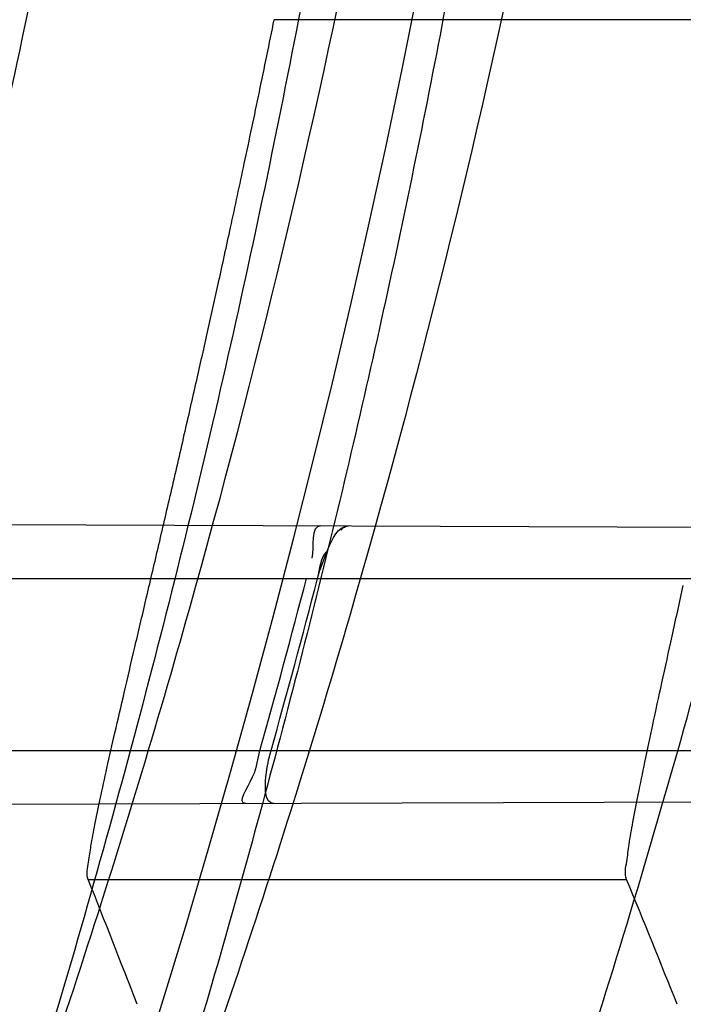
# Model space of a CAD drawing. Header units: millimetres. Extents: x 0 to 297, y 0 to 210.
# Tile 93 of 256: x 141.7592 to 141.7938, y 93.4238 to 93.4753. Entities that reach past the tile are written whole.
import ezdxf

# ---------------------------------------------------------------- set-up
doc = ezdxf.new("R2010")
doc.units = ezdxf.units.MM
doc.header["$LTSCALE"] = 16.335
doc.layers.get('0').update_dxf_attribs({"linetype": 'CONTINUOUS'})
for name, color, linetype in [('01_GLOBAL', 7, 'CONTINUOUS'), ('INTFCLR_1', 7, 'CONTINUOUS'), ('INTFCLR_144815', 7, 'CONTINUOUS')]:
    doc.layers.add(name, color=color, linetype=linetype)

msp = doc.modelspace()

# ---------------------------------------------------------------- linework, layer by layer
at = {"color": 7, "linetype": 'Continuous'}
msp.add_circle((142.5788034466, 92.2083412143), 3.42, dxfattribs=at)
at = {"color": 9, "linetype": 'Continuous'}
msp.add_arc((142.5788034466, 92.2083412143), 3.3761688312, 92.9674534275, 177.0325465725, dxfattribs=at)
at = {"layer": '01_GLOBAL', "color": 7, "linetype": 'Continuous'}
msp.add_circle((142.5788034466, 92.2083412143), 3.465, dxfattribs=at)
at = {"layer": 'INTFCLR_1', "color": 9, "linetype": 'Continuous'}
for p, q in [((141.7245857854, 93.4490184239), (141.8026887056, 93.44874579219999)), ((141.7251589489, 93.4460928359), (141.8020041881, 93.4460928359)), ((141.7224650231, 93.4370928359), (141.7996998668, 93.4370928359)), ((141.7201135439, 93.43415163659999), (141.7990226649, 93.4344270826))]:
    msp.add_line(p, q, dxfattribs=at)
at = {"layer": 'INTFCLR_1', "color": 7, "linetype": 'Continuous'}
msp.add_lwpolyline([(141.7759408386, 93.4486289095), (141.7759889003, 93.4486723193), (141.7760361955, 93.4487108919), (141.7760827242, 93.44874452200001), (141.7761286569, 93.4487731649), (141.7761738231, 93.4487966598), (141.7762177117, 93.44881483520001), (141.7762601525, 93.44882769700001), (141.7763013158, 93.4488353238), (141.7763412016, 93.44883776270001)], dxfattribs=at)
at = {"layer": 'INTFCLR_1', "color": 6, "linetype": 'Continuous'}
for centre, radius, start, end in [((141.273551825, 93.5765928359), 0.5431065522, 270, 90.00000002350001), ((141.273551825, 93.5765928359), 0.5161422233, 270, 90.00000002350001), ((141.273551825, 93.5765928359), 0.4963968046, 345.7642015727, 348.0308689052), ((141.2735916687, 93.57659026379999), 0.5172828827, 344.3551674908, 345.3878368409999), ((141.2741472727, 93.57659023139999), 0.5173062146, 344.3558949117, 345.3885142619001)]:
    msp.add_arc(centre, radius, start, end, dxfattribs=at)
at = {"layer": 'INTFCLR_1', "color": 9, "linetype": 'Continuous'}
msp.add_arc((141.273551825, 93.5765928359), 0.4963968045, 348.0308689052, 351.0719019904, dxfattribs=at)
for points, knots in [([(141.7564146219, 93.4086508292), (141.7574831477, 93.41155839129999), (141.7595771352, 93.4174295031), (141.7635668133, 93.42933601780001), (141.7700402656, 93.45070775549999), (141.7760428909, 93.4757920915), (141.7800065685, 93.49821100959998), (141.7816728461, 93.5096585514), (141.7825328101, 93.5162796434), (141.7845176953, 93.5329021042), (141.7865801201, 93.56130459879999), (141.786249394, 93.5948145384), (141.7846909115, 93.6165304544), (141.783710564, 93.6265576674), (141.7829887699, 93.6332267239), (141.7807586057, 93.6512265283), (141.7756949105, 93.6800492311), (141.7683980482, 93.70818923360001), (141.7631787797, 93.72489102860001), (141.7612158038, 93.7308650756), (141.7582294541, 93.7396651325), (141.7514922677, 93.75806300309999), (141.7398577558, 93.7850653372), (141.7266081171, 93.8105758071), (141.7173713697, 93.8262776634), (141.7130543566, 93.8332672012), (141.7101864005, 93.83782329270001), (141.7024300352, 93.84980584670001), (141.6894327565, 93.86819606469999), (141.6713790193, 93.8905837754), (141.6560874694, 93.9073650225), (141.64540551, 93.9180914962), (141.6394993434, 93.9237707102), (141.6313044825, 93.931429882), (141.6198341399, 93.9414587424), (141.6074179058, 93.951189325), (141.5999877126, 93.9564732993), (141.5969902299, 93.95850233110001), (141.595231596, 93.95966887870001), (141.5931919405, 93.96097975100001), (141.5909359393, 93.9623581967), (141.5889565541, 93.9634935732), (141.587260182, 93.9643827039), (141.5858677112, 93.96502951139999), (141.5847587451, 93.9654250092), (141.5839916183, 93.9656040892), (141.5833474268, 93.9655067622), (141.5832219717, 93.96490050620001), (141.5835311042, 93.9642303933), (141.5840679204, 93.963301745), (141.5849352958, 93.96213278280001), (141.5860911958, 93.9607075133), (141.587545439, 93.9590358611), (141.5892822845, 93.9571169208), (141.5909074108, 93.95536848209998), (141.5923395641, 93.9538455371), (141.5948337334, 93.9512100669), (141.5989725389, 93.94688354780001), (141.6073909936, 93.9380497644), (141.6165855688, 93.9281391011), (141.6249614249, 93.9186667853), (141.6301387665, 93.9126434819), (141.6384641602, 93.90275559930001), (141.6512098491, 93.88673181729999), (141.6679191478, 93.8634190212), (141.680013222, 93.8443873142), (141.6879313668, 93.83084055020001), (141.6933038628, 93.8213126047), (141.702572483, 93.8039212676), (141.7149508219, 93.7776586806), (141.7234902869, 93.75576266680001), (141.7274621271, 93.7444100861)], [0, 0, 0, 0, 0.0103790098, 0.0208837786, 0.0420711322, 0.08518383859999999, 0.1071959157, 0.1183352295, 0.1239409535, 0.1295662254, 0.1744257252, 0.2192335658, 0.2417179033, 0.2473538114, 0.2529901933, 0.2641930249, 0.3081221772, 0.3509242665, 0.3614865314, 0.3667493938, 0.3719931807, 0.3926229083, 0.4323809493, 0.4704125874, 0.488853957, 0.4934075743, 0.4979380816, 0.506891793, 0.541232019, 0.5733300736, 0.6031972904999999, 0.6172524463, 0.624045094, 0.6306497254, 0.6548348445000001, 0.6750681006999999, 0.6834748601, 0.6853777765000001, 0.68719583, 0.6905456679, 0.6935010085, 0.6960526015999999, 0.698191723, 0.6999112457, 0.7012080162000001, 0.7020916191, 0.7026257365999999, 0.703100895, 0.7038825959, 0.7050751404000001, 0.7066972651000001, 0.7087491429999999, 0.7112254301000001, 0.7141189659, 0.7174213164, 0.7192231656, 0.7211235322, 0.729579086, 0.7392841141, 0.7620097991, 0.7748694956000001, 0.7816475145, 0.7886215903, 0.818178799, 0.8502213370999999, 0.88468242, 0.8936821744, 0.9027945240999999, 0.9213302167, 0.9597016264, 1, 1, 1, 1]), ([(141.589474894, 93.9635928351), (141.5901302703, 93.9635927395), (141.5934664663, 93.96227294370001), (141.5972968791, 93.9600325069), (141.6010154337, 93.95769364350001), (141.6028021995, 93.9565296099), (141.6058484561, 93.95450638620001), (141.6133970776, 93.94924141), (141.6260174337, 93.93955065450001), (141.6376862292, 93.9295595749), (141.6460232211, 93.9219302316), (141.6520280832, 93.91627713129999), (141.6628847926, 93.9056050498), (141.6784293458, 93.8889099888), (141.6967876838, 93.8666341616), (141.7100118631, 93.8483278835), (141.7179037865, 93.83639944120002), (141.7208202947, 93.8318664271), (141.7252087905, 93.8249149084), (141.734595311, 93.80930459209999), (141.748064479, 93.7839377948), (141.7598995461, 93.7570716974), (141.766753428, 93.7387640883), (141.7697904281, 93.7300101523), (141.7717861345, 93.7240691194), (141.7770905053, 93.7074658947), (141.7845086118, 93.67948795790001), (141.7896594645, 93.6508151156), (141.7919274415, 93.6329110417), (141.7926613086, 93.62627893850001), (141.793657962, 93.61630821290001), (141.795242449, 93.59471460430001), (141.7955788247, 93.5613875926), (141.7934815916, 93.5331432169), (141.7914638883, 93.5166159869), (141.7905895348, 93.51003151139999), (141.788895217, 93.4986462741), (141.7848639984, 93.4763451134), (141.7787596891, 93.4513974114), (141.7721799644, 93.4301501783), (141.768123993, 93.4183101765), (141.7659952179, 93.41247182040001), (141.7649089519, 93.40958046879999)], [0, 0, 0, 0, 0.0031306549, 0.0166311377, 0.0214593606, 0.0240790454, 0.0268205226, 0.0389267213, 0.0680356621, 0.1027866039, 0.1122691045, 0.1220183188, 0.1421809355, 0.1849822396, 0.2309158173, 0.2799873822, 0.2927706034, 0.2992370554, 0.3057353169, 0.3320403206, 0.3862319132, 0.4428084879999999, 0.4721383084, 0.4795908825, 0.487069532, 0.5020757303, 0.5628487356, 0.6251729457, 0.6410612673, 0.6490543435, 0.6570463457, 0.6889269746, 0.7524526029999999, 0.8160592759, 0.8240370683, 0.8319876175, 0.8477879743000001, 0.8790177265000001, 0.9402188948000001, 0.970317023, 0.9852457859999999, 1, 1, 1, 1]), ([(141.5894748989, 93.1895928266), (141.5892979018, 93.1895928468), (141.5888645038, 93.1896782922), (141.5888868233, 93.190457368), (141.5893505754, 93.1912589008), (141.5901524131, 93.1924502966), (141.5913747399, 93.19393289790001), (141.5929802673, 93.19575471), (141.5949656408, 93.1978911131), (141.5971947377, 93.2002239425), (141.5996190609, 93.2027196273), (141.6031782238, 93.2063557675), (141.6105296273, 93.21384324), (141.6195432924, 93.22320786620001), (141.6278287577, 93.2322027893), (141.6323134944, 93.2372021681), (141.6349707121, 93.240207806), (141.642015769, 93.24825737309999), (141.6542358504, 93.2629238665), (141.6711890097, 93.2854196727), (141.6850238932, 93.3060388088), (141.6937443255, 93.3203727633), (141.6977917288, 93.32732574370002), (141.7005148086, 93.332090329), (141.7080176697, 93.34559306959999), (141.7196527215, 93.3687304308), (141.7309710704, 93.39569854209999), (141.7380553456, 93.41548603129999), (141.7414080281, 93.4257353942), (141.74326968, 93.43170979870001), (141.7478571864, 93.44693850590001), (141.754617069, 93.4734775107), (141.7601493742, 93.50545404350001), (141.7625257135, 93.5266628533), (141.7633872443, 93.5366215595), (141.7638973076, 93.5433123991), (141.7650129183, 93.56164671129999), (141.7653124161, 93.591641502), (141.7631848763, 93.6215275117), (141.7609722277, 93.63964749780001), (141.7600677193, 93.64622607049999), (141.758622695, 93.65600410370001), (141.7550282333, 93.6767350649), (141.7477475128, 93.7077732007), (141.7401050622, 93.7319029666), (141.7358975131, 93.7436438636)], [0, 0, 0, 0, 0.0008731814, 0.0017184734, 0.0032338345, 0.0055641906, 0.008732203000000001, 0.0127298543, 0.0175349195, 0.0231216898, 0.028646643, 0.0346996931, 0.0482229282, 0.0804128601, 0.09881585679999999, 0.1085510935, 0.1135452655, 0.1186072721, 0.1613234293, 0.207686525, 0.2575125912, 0.2837456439, 0.2904463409, 0.297201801, 0.3108185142, 0.3666506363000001, 0.4248611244, 0.4549770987, 0.470314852, 0.4780577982, 0.4858479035, 0.548777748, 0.6130125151, 0.6457681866, 0.6540348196, 0.6623247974, 0.6788712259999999, 0.7446474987, 0.8101274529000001, 0.8265054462, 0.8346996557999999, 0.8428862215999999, 0.8752668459, 0.9384715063, 1, 1, 1, 1])]:
    msp.add_open_spline(points, degree=3, knots=knots, dxfattribs=at)
at = {"layer": 'INTFCLR_1', "color": 6, "linetype": 'Continuous'}
for points, knots in [([(141.6277114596, 93.9635928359), (141.62722335, 93.9635928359), (141.6272941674, 93.9616186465), (141.6286240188, 93.9602168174), (141.6303773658, 93.9574436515), (141.6330579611, 93.9541787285), (141.636536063, 93.9498851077), (141.6409148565, 93.9446589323), (141.6460561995, 93.938503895), (141.6515635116, 93.9318371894), (141.6570035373, 93.92513003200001), (141.6620669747, 93.9187433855), (141.6667156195, 93.9127488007), (141.6709428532, 93.907173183), (141.6747632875, 93.9020253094), (141.678203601, 93.89729346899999), (141.6812975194, 93.892957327), (141.684076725, 93.8889918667), (141.6865629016, 93.8853864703), (141.6887839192, 93.8821174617), (141.6907670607, 93.879157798), (141.6925435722, 93.87647309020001), (141.6941233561, 93.874058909), (141.6955259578, 93.8718932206), (141.6967707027, 93.86995357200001), (141.6978866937, 93.8681999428), (141.6988796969, 93.86662771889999), (141.6997620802, 93.86522135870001), (141.7005836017, 93.8639042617), (141.7014128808, 93.86256652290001), (141.7023097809, 93.86111046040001), (141.7032931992, 93.8595026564), (141.7043734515, 93.85772284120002), (141.7055619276, 93.8557478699), (141.706875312, 93.8535443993), (141.7083246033, 93.8510862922), (141.7099237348, 93.84834019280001), (141.7116817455, 93.8452798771), (141.7136163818, 93.8418602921), (141.7157436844, 93.8380349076), (141.7180830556, 93.833744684), (141.7206593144, 93.82891480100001), (141.7234900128, 93.82347305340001), (141.726590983, 93.8173359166), (141.7299816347, 93.810401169), (141.7336899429, 93.8025259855), (141.7377398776, 93.7935382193), (141.7421529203, 93.78321811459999), (141.7469453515, 93.7713014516), (141.7521299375, 93.7574106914), (141.7576364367, 93.74122679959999), (141.7631009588, 93.7231958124), (141.7681397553, 93.7040775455), (141.7724835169, 93.68473862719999), (141.7760959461, 93.6653468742), (141.7789762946, 93.645979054), (141.7811396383, 93.6266321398), (141.78259316, 93.6073517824), (141.7833500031, 93.5881192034), (141.7834187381, 93.5689647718), (141.782807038, 93.54987085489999), (141.7815194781, 93.5308399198), (141.7795595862, 93.51188722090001), (141.7769236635, 93.4929746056), (141.7736112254, 93.47412732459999), (141.7696058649, 93.4553044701), (141.7649044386, 93.43652991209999), (141.7595680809, 93.41806413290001), (141.7539109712, 93.4008043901), (141.7483372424, 93.3854818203), (141.7431614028, 93.3723954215), (141.7384031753, 93.3611505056), (141.7340415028, 93.3514143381), (141.7300563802, 93.34293319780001), (141.7264192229, 93.3354991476), (141.7231040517, 93.3289574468), (141.7200858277, 93.32318225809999), (141.7173473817, 93.3180790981), (141.7148681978, 93.3135654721), (141.7126227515, 93.30956018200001), (141.7105887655, 93.305996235), (141.7087453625, 93.3028169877), (141.7070795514, 93.29998482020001), (141.705579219, 93.29746570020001), (141.7042282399, 93.2952218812), (141.7030062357, 93.2932118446), (141.701896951, 93.29140311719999), (141.7008702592, 93.2897422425), (141.6998448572, 93.28809591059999), (141.698741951, 93.2863382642), (141.697495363, 93.2843681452), (141.6960930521, 93.28217288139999), (141.6945138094, 93.27972619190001), (141.6927331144, 93.2769994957), (141.6907308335, 93.2739717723), (141.6884841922, 93.27062245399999), (141.6859642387, 93.26692415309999), (141.6831423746, 93.2628508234), (141.6799866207, 93.2583791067), (141.6764721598, 93.2534967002), (141.6725652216, 93.248182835), (141.668231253, 93.2424190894), (141.6634587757, 93.2362207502), (141.6582464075, 93.2296072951), (141.6526341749, 93.2226555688), (141.646910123, 93.21570810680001), (141.6415439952, 93.20927720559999), (141.6369559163, 93.20380754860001), (141.633315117, 93.19932400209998), (141.6305101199, 93.19592415), (141.6286771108, 93.1930397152), (141.6273060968, 93.1916061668), (141.6272194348, 93.1895928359), (141.6277114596, 93.1895928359)], [0, 0, 0, 0, 0.0017146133, 0.0041239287, 0.0077631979, 0.0127375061, 0.019147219, 0.0271011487, 0.0367138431, 0.0473099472, 0.0574795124, 0.0670486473, 0.07593967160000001, 0.0841262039, 0.0916267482, 0.0984583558, 0.1046766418, 0.1103381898, 0.1154683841, 0.1200606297, 0.1242209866, 0.1279830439, 0.1313690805, 0.1343557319, 0.1370466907, 0.1394649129, 0.141657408, 0.1435788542, 0.1452969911, 0.147110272, 0.1491076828, 0.1513042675, 0.1537308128, 0.1564212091, 0.1594011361, 0.1627417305, 0.1664450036, 0.1705638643, 0.1751393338, 0.1802462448, 0.1859394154, 0.1923045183, 0.1994748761, 0.2074861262, 0.2164579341, 0.2265900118, 0.2380620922, 0.2510852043, 0.2660147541, 0.2831767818, 0.3031618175, 0.3260557, 0.3493456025, 0.3725974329, 0.3956655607, 0.4186206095, 0.4413650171, 0.4640353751, 0.4865253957, 0.5089623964, 0.531306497, 0.5536180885, 0.5759523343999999, 0.598223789, 0.6206818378, 0.6431588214, 0.6658101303, 0.6886542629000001, 0.710664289, 0.7296002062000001, 0.7459208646, 0.7600932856, 0.7724882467, 0.7833944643, 0.793008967, 0.8015592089, 0.8091555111, 0.8158987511, 0.8219029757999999, 0.8272448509, 0.832028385, 0.8363175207, 0.8401542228, 0.8435703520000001, 0.8466171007, 0.8493545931, 0.8518335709, 0.8540704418, 0.8562135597, 0.8586467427, 0.8613594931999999, 0.864403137, 0.8677972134, 0.87158895, 0.8758429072, 0.8805481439, 0.8857559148, 0.8915631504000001, 0.8979547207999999, 0.9049814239, 0.9126947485, 0.9211229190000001, 0.9303127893, 0.9401736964, 0.9507020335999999, 0.9616958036, 0.9717974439, 0.9801138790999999, 0.9868020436, 0.9920080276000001, 0.9957951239, 0.9982716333, 1, 1, 1, 1]), ([(141.6277114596, 93.1895928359), (141.628171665, 93.1895928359), (141.6293857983, 93.19006169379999), (141.6315047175, 93.19118839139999), (141.6344755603, 93.1931057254), (141.6382959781, 93.1958294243), (141.6430293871, 93.1994736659), (141.6486619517, 93.204090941), (141.6548706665, 93.2094848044), (141.6611699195, 93.2152477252), (141.6671157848, 93.2209450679), (141.6725640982, 93.22637349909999), (141.6775235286, 93.2314965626), (141.6820174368, 93.23628843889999), (141.6860792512, 93.24074344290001), (141.6897364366, 93.2448601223), (141.6930192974, 93.248641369), (141.695970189, 93.25211257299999), (141.6986132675, 93.2552811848), (141.7009775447, 93.25816358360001), (141.7030883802, 93.2607771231), (141.7049778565, 93.2631493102), (141.7066938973, 93.26533073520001), (141.7083843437, 93.267503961), (141.7101852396, 93.2698473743), (141.7120971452, 93.2723692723), (141.7139888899, 93.2749001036), (141.7158471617, 93.2774191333), (141.7177807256, 93.2800762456), (141.719921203, 93.2830619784), (141.7223135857, 93.2864552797), (141.7249869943, 93.2903210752), (141.7279695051, 93.29472983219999), (141.7312859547, 93.2997545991), (141.7349620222, 93.3054853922), (141.739037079, 93.3120481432), (141.7435494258, 93.3195877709), (141.7485344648, 93.32828125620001), (141.7540294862, 93.3383627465), (141.760066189, 93.3501066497), (141.766684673, 93.36392390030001), (141.7737557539, 93.3800111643), (141.780825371, 93.39786298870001), (141.7874356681, 93.4166847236), (141.7933066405, 93.4357633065), (141.7983875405, 93.454912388), (141.8026952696, 93.4741114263), (141.8062277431, 93.4932588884), (141.8090134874, 93.5124067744), (141.811058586, 93.53147350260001), (141.8123825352, 93.5504894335), (141.8129971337, 93.5694357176), (141.8129122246, 93.5883156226), (141.8121342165, 93.6071403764), (141.8106673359, 93.62589803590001), (141.8085112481, 93.6445966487), (141.8056642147, 93.6632334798), (141.8021262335, 93.68178000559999), (141.7978831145, 93.7002777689), (141.7929277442, 93.71870359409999), (141.7872355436, 93.7370788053), (141.7808222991, 93.75530999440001), (141.7739442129, 93.77270942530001), (141.7670434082, 93.78846903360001), (141.7605810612, 93.8020326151), (141.7546880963, 93.8135696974), (141.7493295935, 93.823472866), (141.7444701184, 93.8320171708), (141.7400702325, 93.83943301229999), (141.7360941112, 93.8458959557), (141.7325006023, 93.8515538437), (141.7292596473, 93.8565142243), (141.726339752, 93.8608753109), (141.7237187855, 93.86470654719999), (141.7213647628, 93.8680818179), (141.7192605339, 93.87104888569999), (141.717372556, 93.87367216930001), (141.7156764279, 93.8759981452), (141.7140548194, 93.87819543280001), (141.7123690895, 93.88045363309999), (141.7105117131, 93.88291035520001), (141.7085985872, 93.8854056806), (141.7066793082, 93.8878747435), (141.7047357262, 93.8903431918), (141.7026024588, 93.8930148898), (141.7002196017, 93.8959525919), (141.69755058, 93.8991866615), (141.6945697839, 93.9027308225), (141.6912418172, 93.90660370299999), (141.6875371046, 93.9108152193), (141.6834171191, 93.91537787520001), (141.6788518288, 93.92028969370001), (141.6738154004, 93.9255385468), (141.6682758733, 93.9311042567), (141.6622344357, 93.93693821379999), (141.6557918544, 93.9428789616), (141.6493931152, 93.94847737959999), (141.6435362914, 93.95331061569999), (141.6386043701, 93.9571286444), (141.6346411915, 93.9599686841), (141.6315795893, 93.9619541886), (141.6294126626, 93.96311226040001), (141.6281767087, 93.9635928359), (141.6277114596, 93.9635928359)], [0, 0, 0, 0, 0.0015510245, 0.0042404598, 0.008161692, 0.0134191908, 0.0200669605, 0.0282845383, 0.0379646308, 0.04778133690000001, 0.0570562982, 0.0657163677, 0.0737008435, 0.0810864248, 0.08785639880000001, 0.09401872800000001, 0.09964461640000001, 0.1047327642, 0.1093734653, 0.1135510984, 0.1172970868, 0.1206958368, 0.1237721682, 0.1266512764, 0.1299751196, 0.1337328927, 0.1373171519, 0.1406241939, 0.1442827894, 0.1483924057, 0.1530055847, 0.1582756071, 0.1642330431, 0.1709447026, 0.1785661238, 0.1871788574, 0.1969791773, 0.2081785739, 0.2209513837, 0.2356728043, 0.2526768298, 0.2725784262, 0.2948857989, 0.3173719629, 0.3397942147, 0.362144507, 0.3841260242, 0.4060931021, 0.4277499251, 0.4493238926, 0.4707068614, 0.4919794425, 0.5131973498, 0.5343237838, 0.5554641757, 0.5765947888, 0.5977467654, 0.6189899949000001, 0.6402145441, 0.6616941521, 0.6832817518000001, 0.7050322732, 0.7268136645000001, 0.7463228, 0.7630041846, 0.7774428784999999, 0.7899800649, 0.8009502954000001, 0.8105690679, 0.8190401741, 0.8265233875, 0.8331581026, 0.8390096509, 0.8442114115, 0.8488026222, 0.8528784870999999, 0.8564706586, 0.8596954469, 0.8625805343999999, 0.8656744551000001, 0.8691928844, 0.8729603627, 0.8762716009, 0.879732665, 0.8835489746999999, 0.8877941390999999, 0.8924809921, 0.8976810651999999, 0.9034017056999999, 0.9096904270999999, 0.916584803, 0.9241199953, 0.932290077, 0.9411002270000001, 0.9505839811, 0.960593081, 0.9706330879, 0.9792338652, 0.9861845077, 0.991642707, 0.9956806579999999, 0.9984319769, 1, 1, 1, 1]), ([(141.7709685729, 93.4343291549), (141.7704902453, 93.4343274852), (141.7716196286, 93.43594803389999), (141.7715819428, 93.4366349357), (141.771710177, 93.4370928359)], [0, 0, 0, 0, 0.5014747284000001, 1, 1, 1, 1]), ([(141.7724315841, 93.4343342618), (141.7719475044, 93.434332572), (141.7719940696, 93.4359169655), (141.7721651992, 93.4366471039), (141.7722900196, 93.4370928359)], [0, 0, 0, 0, 0.5111954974, 1, 1, 1, 1])]:
    msp.add_open_spline(points, degree=3, knots=knots, dxfattribs=at)
msp.add_open_spline([(141.7748923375, 93.4488428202), (141.7743095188, 93.4488448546), (141.7745706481, 93.44772232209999), (141.7744236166, 93.4471583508)], degree=3, dxfattribs=at)
at = {"layer": 'INTFCLR_1', "color": 7, "linetype": 'Continuous'}
msp.add_open_spline([(141.7747230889, 93.4460928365), (141.7748573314, 93.446607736), (141.775213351, 93.44750013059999), (141.7757926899, 93.4488414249), (141.7763411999, 93.44883776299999)], degree=3, knots=[0, 0, 0, 0, 0.4924067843, 1, 1, 1, 1], dxfattribs=at)
msp.add_open_spline([(141.7747230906, 93.4460928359), (141.7748530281, 93.4465854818), (141.7748603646, 93.44718650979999), (141.7752332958, 93.4475336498)], degree=3, dxfattribs=at)
at = {"layer": 'INTFCLR_144815', "color": 9, "linetype": 'Continuous'}
for p, q in [((141.8131257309, 93.47529624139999), (141.7724577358, 93.47529624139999)), ((141.762736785, 93.4303579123), (141.79087151, 93.4303579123))]:
    msp.add_line(p, q, dxfattribs=at)
at = {"layer": 'INTFCLR_144815', "color": 6, "linetype": 'Continuous'}
for radius in [0.5743020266, 0.5472855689]:
    msp.add_circle((141.273551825, 93.5765928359), radius, dxfattribs=at)
for radius, start, end in [(0.7917112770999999, 313.9937911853, 154.5150993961), (0.7647112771, 312.9543589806, 154.5144414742), (0.73941501, 282.2440355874, 71.2863570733), (0.5834285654, 308.490992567, 51.50900743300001), (0.6104450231, 316.9838592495, 43.0161407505), (0.5760164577, 313.9992414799, 46.00075850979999)]:
    msp.add_arc((141.273551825, 93.5765928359), radius, start, end, dxfattribs=at)
at = {"layer": 'INTFCLR_144815', "color": 9, "linetype": 'Continuous'}
for centre, radius, start, end in [((141.273551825, 93.5765928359), 0.7345008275, 292.4997540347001, 54.0964566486), ((141.2735550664, 93.5765943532), 0.6625959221, 292.4997540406, 54.09645665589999), ((141.2735749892, 93.5765983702), 0.6513931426, 311.2505121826, 48.7494878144), ((141.2735518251, 93.5765928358), 0.5937131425, 314.0862202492, 45.9137797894), ((141.273551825, 93.5765928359), 0.5795156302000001, 313.8592910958, 46.1407088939), ((141.273551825, 93.5765928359), 0.5757241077, 314.0319604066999, 45.9680396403)]:
    msp.add_arc(centre, radius, start, end, dxfattribs=at)
at = {"layer": 'INTFCLR_144815', "color": 6, "linetype": 'Continuous'}
for centre, major_axis, ratio, start_param, end_param in [((141.273551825, 93.0814858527), (0, 0.7430379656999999), 0.7456587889, -1.0919724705, -1.0820479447), ((141.273551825, 93.0491088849), (0, 0.7916281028), 0.7456587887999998, -1.0777008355, -1.0683155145)]:
    msp.add_ellipse(centre, major_axis=major_axis, ratio=ratio, start_param=start_param, end_param=end_param, dxfattribs=at)
for points, knots in [([(141.6746009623, 93.1760929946), (141.6743294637, 93.1760979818), (141.6739346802, 93.1770195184), (141.6745467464, 93.1778388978), (141.6750158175, 93.17883374), (141.6756162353, 93.1797931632), (141.6763427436, 93.18091902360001), (141.6772268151, 93.1822020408), (141.6782605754, 93.1836515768), (141.6794495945, 93.1852715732), (141.6807951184, 93.18706860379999), (141.6822994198, 93.18904864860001), (141.6839649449, 93.1912193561), (141.6857956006, 93.1935906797), (141.6877946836, 93.1961725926), (141.6899625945, 93.1989721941), (141.6922956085, 93.2019921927), (141.6947877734, 93.2052332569), (141.6974360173, 93.20870055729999), (141.7002434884, 93.21240829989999), (141.7032142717, 93.2163732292), (141.7063442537, 93.22060254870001), (141.7096232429, 93.2250961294), (141.7130388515, 93.22985135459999), (141.7165811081, 93.2348694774), (141.7202374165, 93.2401484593), (141.7239937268, 93.2456843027), (141.7278347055, 93.251470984), (141.731743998, 93.2575005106), (141.735704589, 93.26376313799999), (141.7396991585, 93.2702476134), (141.7437104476, 93.2769414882), (141.7477216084, 93.28383147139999), (141.7517165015, 93.2909037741), (141.7556799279, 93.2981444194), (141.7595977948, 93.3055395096), (141.7634572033, 93.3130754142), (141.767246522, 93.3207389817), (141.7709553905, 93.32851766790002), (141.7745746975, 93.3363996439), (141.7780965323, 93.3443738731), (141.7815140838, 93.35243008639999), (141.7848215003, 93.3605586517), (141.7880144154, 93.3687521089), (141.7910827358, 93.3769863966), (141.7940232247, 93.38525192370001), (141.7968372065, 93.39355072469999), (141.7995279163, 93.40189302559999), (141.8020958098, 93.4102817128), (141.8045374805, 93.4187064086), (141.8068514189, 93.42716225), (141.8090350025, 93.4356385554), (141.811086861, 93.444127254), (141.8130074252, 93.4526268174), (141.8147973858, 93.4611370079), (141.8164574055, 93.4696578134), (141.8179878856, 93.4781882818), (141.8193889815, 93.4867260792), (141.8206608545, 93.49526836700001), (141.8218038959, 93.5038134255), (141.8228186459, 93.5123607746), (141.8237055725, 93.5209097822), (141.8244651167, 93.5294599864), (141.8250976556, 93.5380107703), (141.8256035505, 93.54656205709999), (141.825983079, 93.55511352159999), (141.8262364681, 93.5636652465), (141.8263638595, 93.57221696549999), (141.8263653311, 93.5807687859), (141.8262408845, 93.58932047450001), (141.825990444, 93.5978721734), (141.8256138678, 93.6064236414), (141.8251109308, 93.61497493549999), (141.8244813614, 93.6235256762), (141.8237248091, 93.6320757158), (141.8228408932, 93.64062454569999), (141.821829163, 93.64917180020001), (141.8206891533, 93.6577167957), (141.8194203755, 93.6662587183), (141.8180223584, 93.67479645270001), (141.8164946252, 93.6833288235), (141.8148367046, 93.6918545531), (141.8130483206, 93.7003713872), (141.8111294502, 93.708876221), (141.8090801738, 93.7173660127), (141.8069004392, 93.7258386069), (141.8045900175, 93.7342926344), (141.8021489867, 93.7427256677), (141.7995780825, 93.7511333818), (141.7968786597, 93.7595102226), (141.794052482, 93.76785030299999), (141.7911015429, 93.7761479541), (141.7880284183, 93.78439680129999), (141.7848363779, 93.7925896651), (141.7815294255, 93.8007186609), (141.7781123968, 93.8087751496), (141.7745910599, 93.8167496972), (141.7709722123, 93.8246320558), (141.7672637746, 93.83241116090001), (141.7634748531, 93.84007518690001), (141.7596157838, 93.8476116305), (141.7556981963, 93.85500733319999), (141.7517349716, 93.8622486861), (141.7477402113, 93.8693217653), (141.7437291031, 93.8762126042), (141.7397177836, 93.8829074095), (141.7357230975, 93.8893928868), (141.7317622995, 93.8956565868), (141.7278527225, 93.90168723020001), (141.7240113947, 93.9074750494), (141.7202546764, 93.9130120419), (141.7165979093, 93.9182921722), (141.7130551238, 93.92331147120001), (141.7096387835, 93.92806808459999), (141.7063596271, 93.93256220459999), (141.7032265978, 93.9367959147), (141.7002468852, 93.9407729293), (141.6974259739, 93.9444983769), (141.6947677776, 93.947978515), (141.6922747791, 93.9512204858), (141.689948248, 93.9542320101), (141.6877884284, 93.957021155), (141.6857947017, 93.9595961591), (141.6839658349, 93.96196516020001), (141.6823001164, 93.9641361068), (141.6807955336, 93.9661165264), (141.6794499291, 93.96791362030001), (141.6782609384, 93.9695336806), (141.6772266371, 93.97098359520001), (141.6763438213, 93.9722659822), (141.6756133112, 93.9733940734), (141.6750243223, 93.9743472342), (141.6745991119, 93.9751992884), (141.6741632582, 93.9759468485), (141.6741898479, 93.9770851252), (141.6746009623, 93.97709267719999)], [0, 0, 0, 0, 0.0009311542, 0.0023661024, 0.0034197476, 0.004708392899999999, 0.006238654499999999, 0.0080169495, 0.0100497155, 0.0123440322, 0.0149074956, 0.0177478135, 0.0208710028, 0.0242896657, 0.0280205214, 0.0320682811, 0.0364316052, 0.0411066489, 0.04608797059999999, 0.0513925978, 0.0570544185, 0.0630770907, 0.069434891, 0.0761294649, 0.08315356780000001, 0.09049758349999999, 0.0981493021, 0.1060937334, 0.1143137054, 0.1227901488, 0.1315025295, 0.1404294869, 0.1495493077, 0.1588404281, 0.1682819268, 0.1778537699, 0.1875370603, 0.197314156, 0.207168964, 0.217086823, 0.2270545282, 0.2370604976, 0.2470942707, 0.2571461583, 0.2672135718, 0.2772260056, 0.2872285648, 0.2972614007, 0.3072826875, 0.3173107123, 0.3273382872, 0.3373435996, 0.3473246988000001, 0.3572841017, 0.367223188, 0.3771444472, 0.387051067, 0.3969410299, 0.4068119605, 0.4166652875, 0.4265028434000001, 0.4363264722, 0.4461370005, 0.4559367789, 0.4657270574, 0.4755104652, 0.4852884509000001, 0.4950636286, 0.5048374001, 0.5146124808, 0.5243903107, 0.5341735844, 0.5439637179, 0.5537632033, 0.5635732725, 0.5733961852, 0.5832332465, 0.5930862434, 0.6029564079, 0.6128446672, 0.6227518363, 0.6326790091, 0.6426268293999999, 0.6525927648, 0.6625749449, 0.6725742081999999, 0.6825911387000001, 0.6926266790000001, 0.7026779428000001, 0.7127386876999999, 0.7228052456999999, 0.7328732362, 0.7429368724, 0.7529895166, 0.7630233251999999, 0.7730292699, 0.7829971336, 0.7929151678, 0.8027701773, 0.8125475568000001, 0.8222311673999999, 0.8318035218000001, 0.8412455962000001, 0.8505374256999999, 0.8596580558, 0.8685859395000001, 0.8772993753, 0.8857769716, 0.8939982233, 0.9019439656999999, 0.9095970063, 0.9169424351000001, 0.9239679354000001, 0.9306640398, 0.9370242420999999, 0.9430448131, 0.9487246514, 0.9540648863, 0.9590688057, 0.9637413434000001, 0.9680887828, 0.9721183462, 0.9758379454, 0.9792560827, 0.9823810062, 0.9852211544, 0.9877847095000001, 0.9900792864, 0.992112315, 0.993890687, 0.995421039, 0.9967097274, 0.9977633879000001, 0.9985900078, 1, 1, 1, 1]), ([(141.6876600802, 93.9635928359), (141.6873876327, 93.9635928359), (141.6869901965, 93.9626640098), (141.6875708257, 93.9618304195), (141.6880138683, 93.96081402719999), (141.6885845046, 93.9598337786), (141.6892758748, 93.95868324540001), (141.6901180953, 93.95737211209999), (141.6911032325, 93.9558912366), (141.6922361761, 93.95423713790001), (141.693517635, 93.95240368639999), (141.6949495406, 93.9503850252), (141.696533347, 93.9481745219), (141.6982702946, 93.94576541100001), (141.7001613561, 93.9431504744), (141.702206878, 93.9403225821), (141.7044067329, 93.93727439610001), (141.7067598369, 93.9339990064), (141.7092643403, 93.9304896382), (141.7119171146, 93.9267403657), (141.7147138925, 93.9227459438), (141.7176489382, 93.9185023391), (141.7207150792, 93.9140067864), (141.7239035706, 93.9092581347), (141.7272041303, 93.90425699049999), (141.7306050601, 93.8990057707), (141.7340933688, 93.8935087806), (141.737654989, 93.8877721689), (141.7412750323, 93.881803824), (141.7449380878, 93.87561318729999), (141.7486285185, 93.8692110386), (141.7523307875, 93.8626091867), (141.7560297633, 93.8558201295), (141.759710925, 93.848856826), (141.7633605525, 93.841732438), (141.7669658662, 93.83446010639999), (141.7705151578, 93.82705267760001), (141.7739978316, 93.81952255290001), (141.7774044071, 93.81188158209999), (141.7807265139, 93.8041409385), (141.7839568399, 93.7963110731), (141.7870890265, 93.7884017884), (141.7901177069, 93.7804219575), (141.7930382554, 93.77237995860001), (141.7958469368, 93.7642830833), (141.7985405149, 93.75613842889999), (141.8011165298, 93.74795190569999), (141.8035728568, 93.7397293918), (141.8059080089, 93.7314755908), (141.8081207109, 93.7231952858), (141.8102101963, 93.71489212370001), (141.8121758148, 93.70656992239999), (141.814017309, 93.698231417), (141.8157344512, 93.6898796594), (141.8173273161, 93.68151664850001), (141.8187959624, 93.67314474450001), (141.8201406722, 93.66476527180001), (141.8213616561, 93.6563800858), (141.8224592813, 93.6479900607), (141.823433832, 93.6395966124), (141.8242856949, 93.6312001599), (141.8250151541, 93.62280178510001), (141.8256225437, 93.6144016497), (141.8261081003, 93.60600059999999), (141.8264720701, 93.59759857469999), (141.826714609, 93.58919624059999), (141.8268358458, 93.5807934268), (141.8268358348, 93.5723907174), (141.8267145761, 93.56398791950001), (141.8264720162, 93.55558560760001), (141.8261080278, 93.5471836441), (141.8256224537, 93.5387826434), (141.8250150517, 93.5303826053), (141.8242855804, 93.5219843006), (141.823433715, 93.5135879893), (141.8224591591, 93.5051946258), (141.8213615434, 93.496804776), (141.8201405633, 93.4884196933), (141.818795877, 93.48004042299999), (141.8173272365, 93.4716685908), (141.8157344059, 93.4633057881), (141.8140172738, 93.4549540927), (141.8121758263, 93.4466158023), (141.8102102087, 93.43829360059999), (141.8081207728, 93.4299906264), (141.805908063, 93.4217102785), (141.8035729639, 93.4134566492), (141.801116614, 93.4052340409), (141.7985406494, 93.3970476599), (141.7958470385, 93.38890288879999), (141.7930384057, 93.3808061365), (141.7901178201, 93.3727640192), (141.7870891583, 93.3647842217), (141.7839569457, 93.3568748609), (141.7807266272, 93.34904500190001), (141.7774045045, 93.3413043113), (141.7739979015, 93.33366327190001), (141.7705152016, 93.3261330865), (141.7669658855, 93.3187256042), (141.7633605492, 93.3114532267), (141.759710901, 93.30432879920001), (141.7560297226, 93.2973654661), (141.7523307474, 93.29057641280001), (141.748628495, 93.2839745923), (141.7449380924, 93.2775724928), (141.7412750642, 93.27138190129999), (141.737655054, 93.2654136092), (141.7340934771, 93.2596770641), (141.7306052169, 93.25418014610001), (141.7272043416, 93.24892900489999), (141.7239038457, 93.2439279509), (141.7207154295, 93.2391794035), (141.7176493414, 93.23468391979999), (141.7147143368, 93.23044036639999), (141.7119175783, 93.226445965), (141.7092648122, 93.2226966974), (141.7067603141, 93.2191873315), (141.7044071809, 93.2159118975), (141.702207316, 93.21286369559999), (141.700161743, 93.2100357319), (141.6982706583, 93.2074207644), (141.6965336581, 93.2050115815), (141.6949498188, 93.2028010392), (141.6935178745, 93.2007823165), (141.6922363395, 93.1989487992), (141.691103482, 93.19729470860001), (141.6901178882, 93.1958135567), (141.6892769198, 93.1945030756), (141.6885816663, 93.193350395), (141.6880221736, 93.19237622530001), (141.6876198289, 93.19150727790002), (141.6872095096, 93.190741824), (141.687244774, 93.1895928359), (141.6876600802, 93.1895928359)], [0, 0, 0, 0, 0.0009748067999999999, 0.0024843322, 0.0035889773, 0.0049377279, 0.0065370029, 0.0083930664, 0.0105121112, 0.0129009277, 0.0155662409, 0.0185155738, 0.0217561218, 0.0252958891, 0.029142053, 0.0333024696, 0.0377835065, 0.0425919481, 0.0477324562, 0.0532095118, 0.059024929, 0.0651792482, 0.071670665, 0.0784946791, 0.0856442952, 0.09310988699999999, 0.1008792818, 0.1089378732, 0.1172690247, 0.1258543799, 0.1346742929, 0.1437082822, 0.1529356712, 0.1623360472, 0.1718891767, 0.1815756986, 0.1913773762, 0.2012771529, 0.211259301, 0.2213094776, 0.2314148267, 0.2415638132, 0.2517458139, 0.2619526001, 0.2721754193, 0.2824085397, 0.2926450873, 0.3028812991, 0.3131119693, 0.3233349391, 0.3335463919, 0.3437455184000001, 0.3539296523, 0.3640990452, 0.3742517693, 0.3843890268, 0.3945097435, 0.4046157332, 0.4147062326, 0.4247836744, 0.4348478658, 0.4449015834, 0.4549448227, 0.4649806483, 0.4750093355, 0.4850340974, 0.4950553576, 0.5050763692, 0.5150976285, 0.5251223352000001, 0.5351510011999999, 0.5451866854, 0.5552299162, 0.5652834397, 0.5753475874, 0.5854247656, 0.5955152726, 0.6056208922, 0.6157416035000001, 0.6258785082, 0.6360313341, 0.6462002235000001, 0.6563845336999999, 0.6665832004, 0.6767949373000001, 0.6870173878, 0.6972484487, 0.7074841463, 0.7177211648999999, 0.7279537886, 0.7381770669, 0.7483834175, 0.7585658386, 0.7687147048, 0.7788200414, 0.7888703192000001, 0.7988525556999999, 0.8087524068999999, 0.8185541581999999, 0.8282407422, 0.8377939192, 0.8471943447, 0.8564217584, 0.8654556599, 0.8742755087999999, 0.8828608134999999, 0.8911918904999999, 0.8992503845, 0.907019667, 0.9144851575, 0.9216346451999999, 0.9284584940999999, 0.9349497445, 0.9411040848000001, 0.9469194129, 0.9523964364, 0.9575370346, 0.9623454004, 0.9668266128, 0.9709869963, 0.9748333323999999, 0.9783730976, 0.9816137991, 0.9845631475, 0.9872286, 0.9896174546, 0.9917366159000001, 0.9935927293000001, 0.995192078, 0.9965408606, 0.9976455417, 0.9985140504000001, 1, 1, 1, 1]), ([(141.7908088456, 93.5765928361), (141.7908088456, 93.57127953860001), (141.7906525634, 93.5606470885), (141.7899491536, 93.5447010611), (141.7887751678, 93.5287546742), (141.7871271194, 93.51280914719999), (141.7850015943, 93.4968670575), (141.7823948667, 93.48093315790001), (141.7793016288, 93.4650146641), (141.7757175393, 93.4491220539), (141.7716413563, 93.43326967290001), (141.7670698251, 93.4174789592), (141.7620073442, 93.4017749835), (141.7564585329, 93.38619054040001), (141.7504384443, 93.37076715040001), (141.7439673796, 93.3555543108), (141.7370796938, 93.3406137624), (141.7298227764, 93.3260176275), (141.7222605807, 93.3118515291), (141.7144767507, 93.2982091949), (141.7065733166, 93.2851908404), (141.6986695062, 93.27289842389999), (141.6908948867, 93.2614257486), (141.6833811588, 93.2508500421), (141.6762501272, 93.24122325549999), (141.6696044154, 93.2325659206), (141.6635210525, 93.2248708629), (141.6580483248, 93.21810683), (141.6532152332, 93.2122208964), (141.649021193, 93.2071580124), (141.6454650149, 93.20284632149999), (141.6425175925, 93.1992446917), (141.6401862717, 93.1962576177), (141.6383808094, 93.1939484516), (141.6372501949, 93.19201130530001), (141.6363191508, 93.19093734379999), (141.6364430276, 93.1895928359), (141.6367999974, 93.1895928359)], [0, 0, 0, 0, 0.0373969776, 0.0748305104, 0.1123278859, 0.1499208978, 0.1876426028, 0.2255106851, 0.2635438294, 0.3017616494, 0.3401610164, 0.3787310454, 0.4174490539, 0.4562752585, 0.4951477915, 0.5339633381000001, 0.5726158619, 0.6109244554, 0.6486768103, 0.6856239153, 0.7214601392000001, 0.7558561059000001, 0.7884730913, 0.8189949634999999, 0.8471589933, 0.8727898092, 0.8958085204, 0.9161981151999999, 0.9340282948, 0.9494114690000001, 0.9624736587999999, 0.9733586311, 0.9821878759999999, 0.9890812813, 0.9941468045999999, 0.9974875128, 1, 1, 1, 1]), ([(141.6617698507, 93.1760929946), (141.6615040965, 93.17609779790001), (141.6610997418, 93.1769862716), (141.6617182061, 93.17778748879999), (141.6621863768, 93.17874933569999), (141.6627882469, 93.1796796), (141.6635160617, 93.1807709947), (141.6644022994, 93.1820153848), (141.6654390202, 93.1834218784), (141.6666320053, 93.1849944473), (141.6679824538, 93.1867393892), (141.669492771, 93.18866264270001), (141.6711648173, 93.1907708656), (141.6730004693, 93.19307116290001), (141.6750016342, 93.19557147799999), (141.6771699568, 93.1982801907), (141.6795068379, 93.20120624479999), (141.6820130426, 93.20435872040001), (141.6846888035, 93.20774703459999), (141.6875331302, 93.2113801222), (141.6905433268, 93.2152658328), (141.6937142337, 93.21940988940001), (141.6970382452, 93.2238157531), (141.700505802, 93.22848506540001), (141.7041058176, 93.2334180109), (141.7078256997, 93.23861312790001), (141.7116512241, 93.2440668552), (141.7155666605, 93.24977337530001), (141.7195551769, 93.2557248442), (141.723599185, 93.261911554), (141.7276807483, 93.26832222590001), (141.7317819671, 93.2749443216), (141.7358853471, 93.2817643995), (141.7399741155, 93.28876846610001), (141.7440324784, 93.2959423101), (141.7480458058, 93.3032717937), (141.7520007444, 93.3107430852), (141.7558852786, 93.3183428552), (141.7596887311, 93.3260584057), (141.763401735, 93.3338777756), (141.7670161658, 93.3417897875), (141.7705250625, 93.34978408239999), (141.7739225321, 93.35785111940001), (141.7772036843, 93.36598224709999), (141.7803644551, 93.374169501), (141.7834015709, 93.3824057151), (141.7863124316, 93.3906844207), (141.7890950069, 93.3989997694), (141.7917478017, 93.4073466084), (141.7942696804, 93.4157201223), (141.7966599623, 93.4241163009), (141.7989181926, 93.4325313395), (141.8010442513, 93.44096216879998), (141.8030381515, 93.44940584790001), (141.8049001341, 93.45786006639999), (141.806630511, 93.4663226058), (141.8082297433, 93.47479181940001), (141.8096983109, 93.48326611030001), (141.8110367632, 93.4917442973), (141.8122456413, 93.50022525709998), (141.8133255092, 93.50870822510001), (141.8142768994, 93.517192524), (141.8151003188, 93.5256776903), (141.8157962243, 93.5341633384), (141.8163650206, 93.5426492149), (141.81680705, 93.5511351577), (141.8171225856, 93.5596210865), (141.8173118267, 93.568106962), (141.8173538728, 93.5737644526), (141.8173538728, 93.5765928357)], [0, 0, 0, 0, 0.00181501, 0.0045946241, 0.006643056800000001, 0.0091526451, 0.0121366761, 0.0156081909, 0.0195807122, 0.0240687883, 0.0290862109, 0.0346476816, 0.0407671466, 0.0474603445, 0.0547437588, 0.0626358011, 0.0711532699, 0.0803146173, 0.09013637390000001, 0.1006350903, 0.1118217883, 0.1237004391, 0.136266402, 0.1495090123, 0.1634151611, 0.1779670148, 0.1931399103, 0.2089038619, 0.225223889, 0.2420611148, 0.2593736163, 0.2771176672, 0.2952488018, 0.3137228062, 0.3324966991, 0.3515294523, 0.3707824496, 0.3902198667, 0.4098089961, 0.4295201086, 0.4493266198, 0.4692049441, 0.4891342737, 0.5090965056, 0.5290766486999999, 0.5490606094, 0.5690374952, 0.588998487, 0.6089348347, 0.6288413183, 0.6487120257, 0.6685443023, 0.6883346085, 0.7080823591, 0.727785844, 0.7474459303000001, 0.7670626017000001, 0.7866380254, 0.8061732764, 0.8256710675, 0.8451338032, 0.8645648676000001, 0.88396741, 0.9033451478, 0.9227018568, 0.9420414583, 0.9613681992, 0.9806862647, 1, 1, 1, 1]), ([(141.697273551, 93.1987577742), (141.6967799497, 93.19876639), (141.6969977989, 93.20071470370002), (141.6979966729, 93.20218160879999), (141.6994788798, 93.20494463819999), (141.7016336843, 93.20820177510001), (141.7044286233, 93.21240306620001), (141.7078886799, 93.2174400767), (141.7120101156, 93.2234249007), (141.7166417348, 93.2301918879), (141.7214502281, 93.2373217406), (141.7260779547, 93.244329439), (141.7303241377, 93.2508937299), (141.7341755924, 93.2569834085), (141.7376517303, 93.262598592), (141.7407854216, 93.2677615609), (141.7435925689, 93.2724770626), (141.7461025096, 93.2767679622), (141.7483413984, 93.28065915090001), (141.7503553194, 93.2842133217), (141.7523056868, 93.2877024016), (141.7542810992, 93.2912888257), (141.756251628, 93.29492474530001), (141.7580746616, 93.29834009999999), (141.7596819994, 93.3013947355), (141.7610993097, 93.3041215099), (141.7623496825, 93.306553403), (141.7635115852, 93.308836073), (141.7646807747, 93.311157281), (141.7659513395, 93.31370689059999), (141.7673560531, 93.3165600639), (141.7689129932, 93.3197656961), (141.7706388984, 93.3233755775), (141.7725498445, 93.3274446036), (141.7746595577, 93.332028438), (141.7769897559, 93.33720993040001), (141.7795554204, 93.3430711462), (141.7823768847, 93.349717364), (141.7854814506, 93.3572928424), (141.7888947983, 93.3659765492), (141.7926360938, 93.3759843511), (141.796710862, 93.38754701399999), (141.8011256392, 93.4010114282), (141.8057663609, 93.4164953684), (141.8103228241, 93.4334780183), (141.8144933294, 93.4511964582), (141.8181123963, 93.4690259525), (141.8211696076, 93.4869143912), (141.8236662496, 93.5048355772), (141.8256051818, 93.52279889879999), (141.8269849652, 93.5407541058), (141.8278090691, 93.5586917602), (141.8279920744, 93.5706326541), (141.8279920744, 93.5765928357)], [0, 0, 0, 0, 0.0036397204, 0.0085369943, 0.0157954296, 0.0255088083, 0.0378134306, 0.0528137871, 0.0706279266, 0.09136563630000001, 0.1132788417, 0.1340284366, 0.1532798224, 0.1709168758, 0.1871507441, 0.2019689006, 0.2154440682, 0.2276101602, 0.2386187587, 0.2485421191, 0.257728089, 0.268088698, 0.2787291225, 0.288218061, 0.2966314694, 0.3041773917, 0.3108751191, 0.3167920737, 0.3230614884, 0.3300369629, 0.337794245, 0.3465081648, 0.3563110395, 0.3672939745, 0.3796510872, 0.3935134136, 0.4091801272, 0.426821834, 0.4467452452, 0.4695381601, 0.4956096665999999, 0.5255127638, 0.5599184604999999, 0.6000687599, 0.6446728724, 0.6895337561, 0.7342496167, 0.7787833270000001, 0.8233104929, 0.8676315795, 0.9119694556, 0.9560574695, 1, 1, 1, 1]), ([(141.854556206, 93.5765928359), (141.854556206, 93.5706762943), (141.854365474, 93.5588297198), (141.8535059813, 93.5410620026), (141.8520698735, 93.5232926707), (141.8500539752, 93.5055347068), (141.8474538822, 93.4877964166), (141.8442648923, 93.4700896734), (141.840482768, 93.4524313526), (141.8361049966, 93.4348449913), (141.8311322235, 93.41736213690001), (141.8255700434, 93.4000233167), (141.819431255, 93.3828798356), (141.8127387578, 93.3659952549), (141.8055286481, 93.3494466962), (141.7978537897, 93.3333254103), (141.7897868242, 93.31773612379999), (141.7814226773, 93.30279495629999), (141.7728785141, 93.2886241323), (141.7642909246, 93.2753446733), (141.7558091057, 93.2630662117), (141.7475842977, 93.2518765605), (141.7397583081, 93.2418334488), (141.7324520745, 93.2329600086), (141.7257590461, 93.22524627), (141.7197426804, 93.21865504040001), (141.7144386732, 93.213129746), (141.7098617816, 93.2086063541), (141.7060075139, 93.2050123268), (141.702872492, 93.202296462), (141.7004230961, 93.20036749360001), (141.6986830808, 93.19924023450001), (141.6976587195, 93.1987510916), (141.6972735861, 93.19875781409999)], [0, 0, 0, 0, 0.0421262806, 0.0843423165, 0.1266346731, 0.1690355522, 0.2115703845, 0.2542598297, 0.2971145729, 0.3401274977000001, 0.3832739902, 0.4265077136, 0.469754, 0.5129025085, 0.5558024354, 0.5982549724, 0.6400077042, 0.6807572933, 0.7201506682, 0.7578062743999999, 0.7933380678, 0.8263892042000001, 0.8566710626, 0.8839813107, 0.9082202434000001, 0.9293779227, 0.9475164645, 0.9627449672, 0.9751972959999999, 0.9850122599, 0.9923225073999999, 0.9972574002, 1, 1, 1, 1]), ([(141.762736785, 93.4303579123), (141.7626256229, 93.4306382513), (141.7627706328, 93.4312594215), (141.762883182, 93.43219784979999), (141.7631047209, 93.43330593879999), (141.7633808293, 93.4346589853), (141.7637335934, 93.4362613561), (141.7641513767, 93.4381078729), (141.7646339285, 93.4401928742), (141.7651744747, 93.4425047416), (141.7657656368, 93.4450252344), (141.7664028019, 93.4477434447), (141.7670728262, 93.4506244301), (141.7677482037, 93.45355215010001), (141.7683905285, 93.4563735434), (141.7689855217, 93.4590215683), (141.7695756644, 93.4616796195), (141.7702106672, 93.46458520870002), (141.7709251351, 93.467906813), (141.7716864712, 93.47152708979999), (141.7722019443, 93.47403641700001), (141.7724577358, 93.47529624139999)], [0, 0, 0, 0, 0.0196680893, 0.0383567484, 0.0628817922, 0.09286724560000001, 0.1285982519, 0.1698218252, 0.2163585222, 0.2681650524, 0.3246660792, 0.3852003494, 0.4502468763, 0.5175726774, 0.5811550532, 0.6389607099, 0.6945774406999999, 0.7587289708, 0.8329299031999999, 0.9161602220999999, 1, 1, 1, 1]), ([(141.79087151, 93.4303579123), (141.7907528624, 93.43064746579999), (141.7908967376, 93.4312958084), (141.7910020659, 93.43227710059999), (141.7912202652, 93.4334455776), (141.7914924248, 93.4348767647), (141.7918424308, 93.4365726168), (141.792256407, 93.43852216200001), (141.7927329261, 93.4407165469), (141.7932660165, 93.4431448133), (141.7936397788, 93.44484070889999), (141.7938345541, 93.4457254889)], [0, 0, 0, 0, 0.0599062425, 0.1172287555, 0.1927519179, 0.2859282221, 0.3966908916, 0.5240476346, 0.6675426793, 0.8265592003, 1, 1, 1, 1])]:
    msp.add_open_spline(points, degree=3, knots=knots, dxfattribs=at)
at = {"layer": 'INTFCLR_144815', "color": 9, "linetype": 'Continuous'}
for points, knots in [([(141.7643950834, 93.96165541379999), (141.7663097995, 93.9591459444), (141.76891029, 93.955745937), (141.7722127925, 93.9513854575), (141.7751386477, 93.94749878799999), (141.7808032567, 93.93988632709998), (141.7894883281, 93.92784794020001), (141.8005379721, 93.91167825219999), (141.8101011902, 93.8967178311), (141.8169374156, 93.8853882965), (141.8209735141, 93.87848453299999), (141.8272374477, 93.8675303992), (141.8365583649, 93.8502391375), (141.8484164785, 93.8258221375), (141.8567560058, 93.8064644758), (141.862108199, 93.7929538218), (141.8656932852, 93.78356908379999), (141.8717788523, 93.76669812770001), (141.8796951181, 93.7418049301), (141.8878014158, 93.7107491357), (141.8926990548, 93.6866824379), (141.8954559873, 93.67020633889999), (141.8971725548, 93.658962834), (141.8990258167, 93.6447768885), (141.9004721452, 93.63049229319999), (141.9013823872, 93.6189966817), (141.9024933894, 93.60176554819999), (141.9032154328, 93.575946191), (141.9021783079, 93.54159391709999), (141.8999135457, 93.51595862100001), (141.8977909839, 93.49896238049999), (141.8962261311, 93.4877490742), (141.8931316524, 93.4685776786), (141.8876773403, 93.4419200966), (141.8795935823, 93.41103821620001), (141.8716936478, 93.3862370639), (141.8660384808, 93.3705780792), (141.8633583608, 93.36350455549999), (141.8615690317, 93.3588686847), (141.8566854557, 93.3465530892), (141.8483593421, 93.3272410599), (141.8365254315, 93.30288426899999), (141.8262696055, 93.2838613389), (141.8189775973, 93.2712491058), (141.8148812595, 93.2643897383), (141.8090411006, 93.25480944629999), (141.8005369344, 93.2415054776), (141.7894774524, 93.2253220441), (141.7807860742, 93.2132758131), (141.7751193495, 93.20566109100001), (141.7721958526, 93.2017777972), (141.7689002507, 93.1974265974), (141.7663059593, 93.19403471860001), (141.7643951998, 93.1915304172)], [0, 0, 0, 0, 0.0113523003, 0.0153945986, 0.0196724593, 0.0288485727, 0.04952051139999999, 0.0730548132, 0.0992747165, 0.1133659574, 0.1206417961, 0.1280352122, 0.1587481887, 0.1912667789, 0.2256293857, 0.2345212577, 0.2435306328, 0.2617592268, 0.2990180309, 0.3374305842, 0.3771409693, 0.3872950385, 0.3975091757, 0.4180450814, 0.4387403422, 0.4491382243, 0.4595166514, 0.5008391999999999, 0.5419727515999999, 0.5830556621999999, 0.5933356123, 0.6035730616, 0.6237732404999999, 0.6631691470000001, 0.7013781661, 0.7385292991, 0.7567366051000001, 0.761249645, 0.7657337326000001, 0.7746080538, 0.8088969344, 0.8413373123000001, 0.8719692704, 0.886598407, 0.893729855, 0.9007025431, 0.926950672, 0.9505051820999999, 0.9711896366, 0.9803691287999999, 0.9846421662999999, 0.9886711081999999, 1, 1, 1, 1]), ([(141.7609022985, 93.20034115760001), (141.7620080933, 93.2018929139), (141.7664373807, 93.2081464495), (141.7745062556, 93.21986458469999), (141.7852405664, 93.2363177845), (141.7934907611, 93.2498335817), (141.7991564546, 93.2595646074), (141.8031329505, 93.26653595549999), (141.8102142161, 93.2793579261), (141.8201718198, 93.2986919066), (141.8316577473, 93.3234349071), (141.8397344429, 93.3430394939), (141.8444717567, 93.35553977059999), (141.8462083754, 93.3602474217), (141.8488104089, 93.36743275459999), (141.854302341, 93.3833435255), (141.8619713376, 93.4085340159), (141.8698162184, 93.43988799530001), (141.8751080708, 93.4669448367), (141.8781105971, 93.48640225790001), (141.8796293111, 93.49778510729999), (141.8816898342, 93.5150428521), (141.883907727, 93.54130267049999), (141.8845709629, 93.56474659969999), (141.8845709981, 93.5765928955)], [0, 0, 0, 0, 0.0141977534, 0.0570997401, 0.1060018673, 0.1605593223, 0.1750635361, 0.1899029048, 0.2203592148, 0.2841982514, 0.3519009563, 0.42356155, 0.4421237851, 0.4515054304, 0.4609492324, 0.4990648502, 0.5769114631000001, 0.6570654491, 0.7397891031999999, 0.7822307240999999, 0.8037455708, 0.8253529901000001, 0.9117316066, 1, 1, 1, 1]), ([(141.8533455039, 93.5544363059), (141.8529190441, 93.54265841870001), (141.8513183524, 93.518095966), (141.8474486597, 93.4873760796), (141.8438969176, 93.4669439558), (141.8420895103, 93.4576181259), (141.8408454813, 93.451453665), (141.837312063, 93.4349251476), (141.8306732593, 93.40869879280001), (141.821756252, 93.3804621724), (141.8148692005, 93.36146337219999), (141.8108170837, 93.3509572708), (141.804778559, 93.33590047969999), (141.7973401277, 93.31894329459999), (141.7894060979, 93.3025317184), (141.7848866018, 93.29358754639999), (141.7783364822, 93.2809825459), (141.7685658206, 93.2633532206), (141.7554714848, 93.2417562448), (141.7448756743, 93.22550578), (141.738252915, 93.2157619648), (141.7354010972, 93.21162138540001), (141.7336146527, 93.2090397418), (141.7292505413, 93.20277289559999), (141.7230303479, 93.1939702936), (141.7172796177, 93.1857926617), (141.714361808, 93.1813068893), (141.7130874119, 93.17926968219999), (141.7119969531, 93.1772845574), (141.7112616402, 93.17572320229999), (141.711189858, 93.1747259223), (141.7113927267, 93.17454895)], [0, 0, 0, 0, 0.0858001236, 0.1790833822, 0.2252548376, 0.2367557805, 0.2482389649, 0.2710367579, 0.3598009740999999, 0.445061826, 0.4864888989, 0.5069045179, 0.5270361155, 0.6045890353, 0.6416374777, 0.6597341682, 0.6775421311, 0.7450519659, 0.8064210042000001, 0.8613741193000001, 0.8862623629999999, 0.8921897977, 0.8979757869, 0.909117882, 0.9477859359, 0.9764348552, 0.98192108, 0.9867019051, 0.9940016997, 0.9980401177, 1, 1, 1, 1]), ([(141.7249601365, 93.18037218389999), (141.7247582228, 93.1805370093), (141.7248397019, 93.1815314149), (141.7256174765, 93.1830413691), (141.7267474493, 93.1849924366), (141.728069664, 93.1869876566), (141.7310967, 93.19139567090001), (141.7370457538, 93.199428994), (141.7434730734, 93.2080832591), (141.7479832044, 93.2142488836), (141.7498291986, 93.2167890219), (141.7527754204, 93.2208626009), (141.7596144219, 93.23044729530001), (141.7705545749, 93.2464383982), (141.7840762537, 93.26770389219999), (141.7941717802, 93.2850795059), (141.800939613, 93.29750622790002), (141.805605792, 93.30631789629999), (141.8137939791, 93.3224811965), (141.8214775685, 93.339198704), (141.8277168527, 93.3540502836), (141.8319004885, 93.3644058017), (141.8390087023, 93.3831269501), (141.8482154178, 93.4109617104), (141.8550758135, 93.43684043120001), (141.8587265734, 93.4531506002), (141.8600113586, 93.45923113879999), (141.8618775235, 93.468427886), (141.8655443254, 93.4885744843), (141.8691796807, 93.5161374), (141.870798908, 93.53759904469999), (141.8712619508, 93.5464527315)], [0, 0, 0, 0, 0.0019511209, 0.0060578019, 0.0135221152, 0.0184240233, 0.0240553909, 0.0535050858, 0.0932797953, 0.1047395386, 0.110689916, 0.1167852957, 0.1423727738, 0.1988288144, 0.2618001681, 0.3309746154, 0.3492045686, 0.3677228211, 0.4056116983, 0.4848284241, 0.5053718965, 0.5261970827, 0.5684309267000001, 0.6552565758, 0.7455309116, 0.7687000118, 0.7803679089, 0.7920523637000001, 0.8389465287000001, 0.9336333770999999, 1, 1, 1, 1])]:
    msp.add_open_spline(points, degree=3, knots=knots, dxfattribs=at)

doc.saveas('drawing.dxf')
